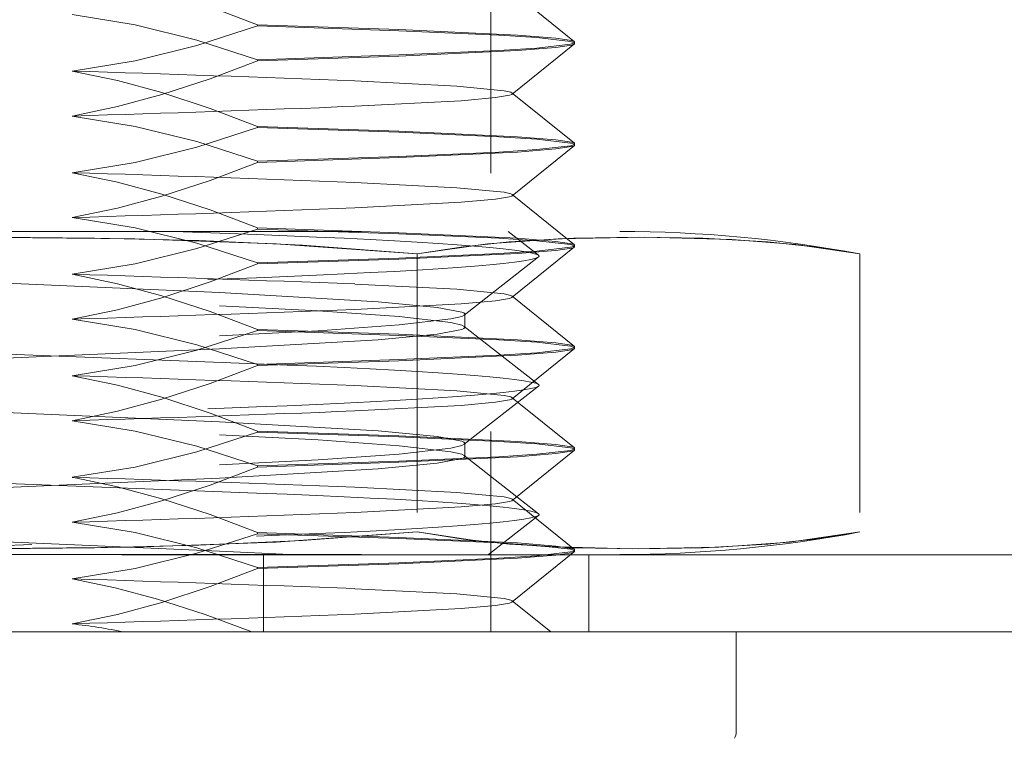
# Model space of a CAD drawing. Extents: x 5.1 to 61.7, y -5.9 to 61.5.
# Tile 16 of 23: x 17.021 to 17.403, y 37.569 to 37.847. Entities that reach past the tile are written whole.
import ezdxf

# ---------------------------------------------------------------- set-up
doc = ezdxf.new("R2010")
doc.units = 0
doc.header["$MEASUREMENT"] = 0
doc.linetypes.add('DASHED', pattern=[15, 12, -3])

msp = doc.modelspace()

# ---------------------------------------------------------------- linework, layer by layer
at = {"color": 7, "linetype": 'DASHED', "lineweight": 13, "ltscale": 0.01734996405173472}
msp.add_line((17.20370074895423, 38.30414539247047), (17.20370074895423, 37.61014683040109), dxfattribs=at)
at = {"color": 7, "linetype": 'DASHED', "lineweight": 13, "ltscale": 0.0007726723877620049}
for p, q in [((17.23608302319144, 37.8385528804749), (17.21206905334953, 37.85800963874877)), ((17.21206905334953, 37.8182839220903), (17.23608302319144, 37.83774068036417)), ((17.23608302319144, 37.79925248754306), (17.21206905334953, 37.81870924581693)), ((17.21206905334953, 37.66108475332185), (17.23608302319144, 37.68054151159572)), ((17.23608302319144, 37.64205331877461), (17.21206905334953, 37.66151007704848)), ((17.21206905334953, 37.62178436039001), (17.23608302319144, 37.64124111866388))]:
    msp.add_line(p, q, dxfattribs=at)
at = {"color": 7, "linetype": 'DASHED', "lineweight": 13, "ltscale": 0.001368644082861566}
for p, q in [((17.11338794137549, 37.84509854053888), (17.16810331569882, 37.8432746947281)), ((17.16810331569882, 37.84284456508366), (17.11338794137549, 37.84466841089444)), ((17.16810331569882, 37.83344899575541), (17.11338794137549, 37.83162514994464)), ((17.11338794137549, 37.8311950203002), (17.16810331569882, 37.83301886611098)), ((17.11338794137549, 37.79189462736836), (17.16810331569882, 37.79371847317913)), ((17.11338794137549, 37.68789937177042), (17.16810331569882, 37.68607552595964)), ((17.16810331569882, 37.64634500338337), (17.11338794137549, 37.64816884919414)), ((17.16810331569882, 37.63694943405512), (17.11338794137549, 37.63512558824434)), ((17.11338794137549, 37.6346954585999), (17.16810331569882, 37.63651930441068))]:
    msp.add_line(p, q, dxfattribs=at)
at = {"color": 7, "linetype": 'DASHED', "lineweight": 13, "ltscale": 1.075324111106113e-05}
for p, q in [((17.11338794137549, 37.84509854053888), (17.11338794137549, 37.84466841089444)), ((17.11338794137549, 37.64859897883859), (17.11338794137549, 37.64816884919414)), ((17.11338794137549, 37.6346954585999), (17.11338794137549, 37.63512558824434))]:
    msp.add_line(p, q, dxfattribs=at)
at = {"color": 7, "linetype": 'DASHED', "lineweight": 13, "ltscale": 5.63575835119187e-06}
for p, q in [((17.23608302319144, 37.8385528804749), (17.2362007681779, 37.8383606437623)), ((17.23608302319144, 37.83774068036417), (17.2362007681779, 37.83793291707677)), ((17.23608302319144, 37.75913989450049), (17.2362007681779, 37.75933213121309)), ((17.23608302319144, 37.72065410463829), (17.2362007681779, 37.72046186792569)), ((17.23608302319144, 37.64205331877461), (17.2362007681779, 37.64186108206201)), ((17.23608302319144, 37.64124111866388), (17.2362007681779, 37.64143335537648))]:
    msp.add_line(p, q, dxfattribs=at)
at = {"color": 7, "linetype": 'DASHED', "lineweight": 13, "ltscale": 1.069316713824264e-05}
for p, q in [((17.2362007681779, 37.8383606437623), (17.2362007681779, 37.83793291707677)), ((17.11338794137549, 37.71329624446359), (17.11338794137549, 37.71372397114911)), ((17.2362007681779, 37.64186108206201), (17.2362007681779, 37.64143335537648))]:
    msp.add_line(p, q, dxfattribs=at)
at = {"color": 7, "linetype": 'DASHED', "lineweight": 13, "ltscale": 1.075324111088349e-05}
for p, q in [((17.11338794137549, 37.8311950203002), (17.11338794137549, 37.83162514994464)), ((17.11338794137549, 37.79189462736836), (17.11338794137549, 37.79232475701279)), ((17.2362007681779, 37.75976226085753), (17.2362007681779, 37.75933213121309)), ((17.2362007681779, 37.72046186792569), (17.2362007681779, 37.72003173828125)), ((17.11338794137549, 37.68789937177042), (17.11338794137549, 37.68746924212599))]:
    msp.add_line(p, q, dxfattribs=at)
at = {"color": 7, "linetype": 'DASHED', "lineweight": 13, "ltscale": 6.234103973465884e-06}
for p, q in [((17.21220121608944, 37.81849778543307), (17.21206905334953, 37.81870924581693)), ((17.21220121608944, 37.73989699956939), (17.21206905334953, 37.74010845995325)), ((17.21206905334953, 37.73968553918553), (17.21220121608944, 37.73989699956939)), ((17.21206905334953, 37.66108475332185), (17.21220121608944, 37.66129621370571)), ((17.21220121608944, 37.62199822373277), (17.21206905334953, 37.62220968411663))]:
    msp.add_line(p, q, dxfattribs=at)
at = {"color": 7, "linetype": 'DASHED', "lineweight": 13, "ltscale": 6.2851272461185e-06}
for p, q in [((17.21206905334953, 37.8182839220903), (17.21220121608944, 37.81849778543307)), ((17.21220121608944, 37.77919739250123), (17.21206905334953, 37.779411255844)), ((17.21206905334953, 37.77898352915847), (17.21220121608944, 37.77919739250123)), ((17.21220121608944, 37.70059660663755), (17.21206905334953, 37.70081046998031)), ((17.21206905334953, 37.70038274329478), (17.21220121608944, 37.70059660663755)), ((17.21220121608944, 37.66129621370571), (17.21206905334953, 37.66151007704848)), ((17.21206905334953, 37.62178436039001), (17.21220121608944, 37.62199822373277))]:
    msp.add_line(p, q, dxfattribs=at)
at = {"color": 7, "linetype": 'DASHED', "lineweight": 13, "ltscale": 0.001368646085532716}
for p, q in [((17.11338794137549, 37.80580055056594), (17.16810331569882, 37.80397430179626)), ((17.16810331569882, 37.76424377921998), (17.11338794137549, 37.76607002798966)), ((17.11338794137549, 37.72719976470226), (17.16810331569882, 37.72537351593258)), ((17.16810331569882, 37.7155502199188), (17.11338794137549, 37.71372397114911)), ((17.11338794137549, 37.67399344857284), (17.16810331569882, 37.67581969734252))]:
    msp.add_line(p, q, dxfattribs=at)
at = {"color": 7, "linetype": 'DASHED', "lineweight": 13, "ltscale": 1.081331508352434e-05}
for p, q in [((17.11338794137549, 37.80580055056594), (17.11338794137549, 37.8053680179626)), ((17.11338794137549, 37.67399344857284), (17.11338794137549, 37.67442598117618))]:
    msp.add_line(p, q, dxfattribs=at)
at = {"color": 7, "linetype": 'DASHED', "lineweight": 13, "ltscale": 0.001368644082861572}
for p, q in [((17.16810331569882, 37.80354417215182), (17.11338794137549, 37.8053680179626)), ((17.16810331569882, 37.67624982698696), (17.11338794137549, 37.67442598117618)), ((17.11338794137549, 37.64859897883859), (17.16810331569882, 37.6467751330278))]:
    msp.add_line(p, q, dxfattribs=at)
at = {"color": 7, "linetype": 'DASHED', "lineweight": 13, "ltscale": 0.0007727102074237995}
for p, q in [((17.21206905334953, 37.77898352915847), (17.23608302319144, 37.79844269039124)), ((17.23608302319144, 37.75995209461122), (17.21206905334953, 37.779411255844)), ((17.21206905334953, 37.70038274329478), (17.23608302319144, 37.71984190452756)), ((17.23608302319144, 37.68135130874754), (17.21206905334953, 37.70081046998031))]:
    msp.add_line(p, q, dxfattribs=at)
at = {"color": 7, "linetype": 'DASHED', "lineweight": 13, "ltscale": 5.584618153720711e-06}
for p, q in [((17.23608302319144, 37.79925248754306), (17.2362007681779, 37.79906265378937)), ((17.23608302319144, 37.68054151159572), (17.2362007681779, 37.68073134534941))]:
    msp.add_line(p, q, dxfattribs=at)
at = {"color": 7, "linetype": 'DASHED', "lineweight": 13, "ltscale": 5.533657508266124e-06}
for p, q in [((17.23608302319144, 37.79844269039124), (17.2362007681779, 37.79863012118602)), ((17.23608302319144, 37.68135130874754), (17.2362007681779, 37.68116387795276))]:
    msp.add_line(p, q, dxfattribs=at)
at = {"color": 7, "linetype": 'DASHED', "lineweight": 13, "ltscale": 1.081331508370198e-05}
for p, q in [((17.2362007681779, 37.79906265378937), (17.2362007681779, 37.79863012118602)), ((17.11338794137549, 37.75259423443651), (17.11338794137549, 37.75302676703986)), ((17.11338794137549, 37.72719976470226), (17.11338794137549, 37.72676723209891)), ((17.2362007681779, 37.68116387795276), (17.2362007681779, 37.68073134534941))]:
    msp.add_line(p, q, dxfattribs=at)
at = {"color": 7, "linetype": 'DASHED', "lineweight": 13, "ltscale": 0.001368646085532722}
for p, q in [((17.16810331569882, 37.79415100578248), (17.11338794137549, 37.79232475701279)), ((17.11338794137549, 37.75259423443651), (17.16810331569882, 37.7544204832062)), ((17.16810331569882, 37.6856429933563), (17.11338794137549, 37.68746924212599))]:
    msp.add_line(p, q, dxfattribs=at)
at = {"color": 7, "linetype": 'DASHED', "lineweight": 13, "ltscale": 0.00136864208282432}
for p, q in [((17.11338794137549, 37.7664977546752), (17.16810331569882, 37.76467631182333)), ((17.16810331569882, 37.75484820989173), (17.11338794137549, 37.75302676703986)), ((17.16810331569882, 37.72494578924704), (17.11338794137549, 37.72676723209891)), ((17.11338794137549, 37.71329624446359), (17.16810331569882, 37.71511768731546))]:
    msp.add_line(p, q, dxfattribs=at)
at = {"color": 7, "linetype": 'DASHED', "lineweight": 13, "ltscale": 1.069316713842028e-05}
msp.add_line((17.11338794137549, 37.7664977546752), (17.11338794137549, 37.76607002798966), dxfattribs=at)
at = {"color": 7, "linetype": 'DASHED', "lineweight": 13, "ltscale": 0.01250001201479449}
for p, q in [((16.7537010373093, 37.76514729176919), (17.25370151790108, 37.76514729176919)), ((16.7537010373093, 37.64014536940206), (17.25370151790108, 37.64014536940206))]:
    msp.add_line(p, q, dxfattribs=at)
at = {"color": 7, "linetype": 'DASHED', "lineweight": 13, "ltscale": 0.0007977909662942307}
msp.add_line((17.11307675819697, 37.76393139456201), (17.08118829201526, 37.76514729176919), dxfattribs=at)
at = {"color": 7, "linetype": 'DASHED', "lineweight": 13, "ltscale": 0.0003746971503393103}
msp.add_line((17.21043984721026, 37.76514729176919), (17.22224678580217, 37.75591512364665), dxfattribs=at)
at = {"color": 7, "linetype": 'DASHED', "lineweight": 13, "ltscale": 0.0007726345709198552}
for p, q in [((17.21206905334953, 37.73968553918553), (17.23608302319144, 37.75913989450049)), ((17.23608302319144, 37.72065410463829), (17.21206905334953, 37.74010845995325))]:
    msp.add_line(p, q, dxfattribs=at)
at = {"color": 7, "linetype": 'DASHED', "lineweight": 13, "ltscale": 5.584618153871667e-06}
for p, q in [((17.23608302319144, 37.75995209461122), (17.2362007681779, 37.75976226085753)), ((17.23608302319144, 37.71984190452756), (17.2362007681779, 37.72003173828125))]:
    msp.add_line(p, q, dxfattribs=at)
at = {"color": 7, "linetype": 'DASHED', "lineweight": 13, "ltscale": 0.002689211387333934}
for p, q in [((17.17517402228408, 37.75643175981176), (17.17517402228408, 37.6488633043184)), ((17.17517402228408, 37.75643175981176), (17.17517402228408, 37.6488633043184)), ((17.34664676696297, 37.75643175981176), (17.34664676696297, 37.6488633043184))]:
    msp.add_line(p, q, dxfattribs=at)
at = {"color": 7, "linetype": 'DASHED', "lineweight": 13, "ltscale": 0.0009135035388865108}
for p, q in [((17.22224678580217, 37.75528314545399), (17.19346414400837, 37.73277222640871)), ((17.19346414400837, 37.67842450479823), (17.22224678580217, 37.65591358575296))]:
    msp.add_line(p, q, dxfattribs=at)
at = {"color": 7, "linetype": 'DASHED', "lineweight": 13, "ltscale": 0.005472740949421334}
for p, q in [((16.89432579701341, 37.73893101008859), (17.11307675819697, 37.74726447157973)), ((17.11307675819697, 37.71393062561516), (16.89432579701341, 37.7222640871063)), ((16.89432579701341, 37.68893264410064), (17.11307675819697, 37.69726610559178)), ((17.11307675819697, 37.66393225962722), (16.89432579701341, 37.67226572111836))]:
    msp.add_line(p, q, dxfattribs=at)
at = {"color": 7, "linetype": 'DASHED', "lineweight": 13, "ltscale": 0.004754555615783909}
for p, q in [((17.09870105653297, 37.74146853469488), (16.90870149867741, 37.74980199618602)), ((16.90870149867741, 37.74472694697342), (17.09870105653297, 37.73639348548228)), ((16.90870149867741, 37.71647055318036), (17.09870105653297, 37.72480401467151)), ((17.09870105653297, 37.7197265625), (16.90870149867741, 37.71139310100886)), ((16.90870149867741, 37.66646978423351), (17.09870105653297, 37.67480324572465)), ((17.09870105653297, 37.641471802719), (16.90870149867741, 37.64980526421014))]:
    msp.add_line(p, q, dxfattribs=at)
at = {"color": 7, "linetype": 'DASHED', "lineweight": 13, "ltscale": 0.0001269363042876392}
for p, q in [((17.19370083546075, 37.73313747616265), (17.19370083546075, 37.72806002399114)), ((17.19370083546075, 37.68313670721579), (17.19370083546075, 37.67805925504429))]:
    msp.add_line(p, q, dxfattribs=at)
at = {"color": 7, "linetype": 'DASHED', "lineweight": 13, "ltscale": 0.0009135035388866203}
msp.add_line((17.19346414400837, 37.72842527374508), (17.22224678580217, 37.7059143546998), dxfattribs=at)
at = {"color": 7, "linetype": 'DASHED', "lineweight": 13, "ltscale": 0.0009135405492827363}
msp.add_line((17.22224678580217, 37.70528477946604), (17.19346414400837, 37.68277145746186), dxfattribs=at)
at = {"color": 7, "linetype": 'DASHED', "lineweight": 13, "ltscale": 0.004754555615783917}
for p, q in [((17.09870105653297, 37.69147016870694), (16.90870149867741, 37.69980363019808)), ((16.90870149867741, 37.69472617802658), (17.09870105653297, 37.68639271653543))]:
    msp.add_line(p, q, dxfattribs=at)
at = {"color": 7, "linetype": 'DASHED', "lineweight": 13, "ltscale": 0.004754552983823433}
msp.add_line((17.09870105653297, 37.66972579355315), (16.90870149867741, 37.66139473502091), dxfattribs=at)
at = {"color": 7, "linetype": 'DASHED', "lineweight": 13, "ltscale": 0.0006142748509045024}
msp.add_line((17.22224678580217, 37.65528401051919), (17.20289335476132, 37.64014536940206), dxfattribs=at)
at = {"color": 7, "linetype": 'DASHED', "lineweight": 13, "ltscale": 0.004674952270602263}
msp.add_line((16.92621426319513, 37.64014536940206), (17.11307675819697, 37.64726533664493), dxfattribs=at)
at = {"color": 7, "linetype": 'DASHED', "lineweight": 13, "ltscale": 0.0006821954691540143}
msp.add_line((17.12595661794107, 37.64014536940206), (17.09870105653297, 37.641471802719), dxfattribs=at)
at = {"color": 7, "linetype": 'DASHED', "lineweight": 13, "ltscale": 0.03937007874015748}
msp.add_line((28.75380148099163, 37.64004684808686), (5.25360107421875, 37.64004684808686), dxfattribs=at)
at = {"color": 7, "linetype": 'DASHED', "lineweight": 13, "ltscale": 0.0007475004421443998}
for p, q in [((17.11570078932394, 37.64004684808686), (17.11570078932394, 37.61014683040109)), ((17.11570078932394, 37.64004684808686), (17.11570078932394, 37.61014683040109)), ((17.24170114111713, 37.64004684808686), (17.24170114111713, 37.61014683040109))]:
    msp.add_line(p, q, dxfattribs=at)
at = {"color": 7, "linetype": 'DASHED', "lineweight": 13, "ltscale": 0.0004788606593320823}
msp.add_line((17.22695177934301, 37.6101516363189), (17.21206905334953, 37.62220968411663), dxfattribs=at)
at = {"color": 7, "lineweight": 13}
for p, q in [((28.75380148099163, 37.61014683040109), (5.25360107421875, 37.61014683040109)), ((17.29870172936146, 37.61014683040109), (16.70870082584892, 37.61014683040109)), ((17.29870172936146, 37.61014683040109), (17.29870172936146, 37.57145198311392))]:
    msp.add_line(p, q, dxfattribs=at)
at = {"color": 7, "linetype": 'DASHED', "lineweight": 13, "ltscale": 0.00999997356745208}
msp.add_line((17.20370074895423, 37.61014683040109), (16.80370180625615, 37.61014683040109), dxfattribs=at)
at = {"color": 7, "linetype": 'DASHED', "lineweight": 13, "ltscale": 0.03937007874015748}
for points in [[(17.04174372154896, 37.8664992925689), (17.05920842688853, 37.86284198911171), (17.07645085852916, 37.85818986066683), (17.09508340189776, 37.85208153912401), (17.11338794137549, 37.84509854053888)], [(17.11338794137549, 37.83162514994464), (17.08994707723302, 37.83920167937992), (17.06604484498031, 37.84512497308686), (17.04174372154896, 37.84909466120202)], [(17.11338794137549, 37.84466841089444), (17.08994707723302, 37.83709428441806), (17.06604484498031, 37.83116858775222), (17.04174372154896, 37.82719889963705)], [(17.16810331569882, 37.8432746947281), (17.21401905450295, 37.8411240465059), (17.22896545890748, 37.83990814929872), (17.2349308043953, 37.83899502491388), (17.23583551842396, 37.83869705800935), (17.23608302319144, 37.8385528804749)], [(17.2362007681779, 37.83793291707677), (17.23618154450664, 37.83800981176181), (17.23614550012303, 37.83806267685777), (17.23601934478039, 37.83816840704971), (17.23569374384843, 37.8383270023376), (17.23455113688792, 37.83865380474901), (17.22161120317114, 37.84015325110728), (17.20688466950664, 37.8411240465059), (17.16810331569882, 37.84284456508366)], [(17.2362007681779, 37.8383606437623), (17.23618154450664, 37.83828374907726), (17.23614550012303, 37.8382308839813), (17.23601934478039, 37.83812515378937), (17.23569374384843, 37.83796655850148), (17.23455113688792, 37.83763975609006), (17.22161120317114, 37.83614030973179), (17.20688466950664, 37.83516951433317), (17.16810331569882, 37.83344899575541)], [(17.16810331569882, 37.83301886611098), (17.21401905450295, 37.83516951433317), (17.22896545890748, 37.83638781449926), (17.2349308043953, 37.8372985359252), (17.23583551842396, 37.83759650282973), (17.23608302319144, 37.83774068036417)], [(17.04174372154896, 37.80979426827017), (17.05920842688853, 37.81345157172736), (17.07645085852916, 37.81810610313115), (17.09508340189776, 37.82421202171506), (17.11338794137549, 37.8311950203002)], [(17.04174372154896, 37.82719889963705), (17.05920842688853, 37.82354399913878), (17.07645085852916, 37.81888706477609), (17.09508340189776, 37.81278354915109), (17.11338794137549, 37.80580055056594)], [(17.21206905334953, 37.81870924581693), (17.21148152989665, 37.81899760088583), (17.20888393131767, 37.81958872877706), (17.19056377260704, 37.82138133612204), (17.15113241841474, 37.82340943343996)], [(17.15113241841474, 37.81358613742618), (17.19224103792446, 37.81572957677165), (17.20551378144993, 37.81692865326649), (17.21098051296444, 37.81784177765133), (17.21182875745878, 37.81813734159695), (17.21206905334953, 37.8182839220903)], [(17.11338794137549, 37.79232475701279), (17.08994707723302, 37.79989888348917), (17.06604484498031, 37.80582458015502), (17.04174372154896, 37.80979426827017)], [(17.11338794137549, 37.8053680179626), (17.08994707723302, 37.79779389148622), (17.06604484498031, 37.79186819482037), (17.04174372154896, 37.78789850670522)], [(17.16810331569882, 37.80397430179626), (17.21401905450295, 37.80182365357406), (17.22896545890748, 37.80060535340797), (17.2349308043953, 37.79969463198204), (17.23583551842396, 37.79939906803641), (17.23608302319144, 37.79925248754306)], [(17.2362007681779, 37.79863012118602), (17.23618154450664, 37.79871182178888), (17.23614550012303, 37.79876228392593), (17.23601934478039, 37.79886801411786), (17.23569374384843, 37.79902901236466), (17.23455113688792, 37.79935581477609), (17.22161120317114, 37.80085526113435), (17.20688466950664, 37.80182365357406), (17.16810331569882, 37.80354417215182)], [(17.2362007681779, 37.79906265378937), (17.23618154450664, 37.79898335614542), (17.23614550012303, 37.79893289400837), (17.23601934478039, 37.79882716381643), (17.23569374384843, 37.79866376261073), (17.23455113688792, 37.79833936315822), (17.22161120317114, 37.79683991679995), (17.20688466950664, 37.79587152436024), (17.16810331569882, 37.79415100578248)], [(17.16810331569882, 37.79371847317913), (17.21401905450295, 37.79587152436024), (17.22896545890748, 37.79708742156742), (17.2349308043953, 37.79800054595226), (17.23583551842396, 37.79829610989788), (17.23608302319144, 37.79844269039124)], [(17.04174372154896, 37.77049627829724), (17.05920842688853, 37.77415117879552), (17.07645085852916, 37.77880571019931), (17.09508340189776, 37.78490922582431), (17.11338794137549, 37.79189462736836)], [(17.04174372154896, 37.78789850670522), (17.05920842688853, 37.78424120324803), (17.07645085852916, 37.77958907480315), (17.09508340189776, 37.77348315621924), (17.11338794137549, 37.7664977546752)], [(17.21206905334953, 37.779411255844), (17.21148152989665, 37.77969961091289), (17.20888393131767, 37.78029073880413), (17.19056377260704, 37.78208334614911), (17.15113241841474, 37.78410904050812)], [(17.15113241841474, 37.77428334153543), (17.19224103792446, 37.77643158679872), (17.20551378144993, 37.77762826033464), (17.21098051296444, 37.77854138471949), (17.21182875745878, 37.77883935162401), (17.21206905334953, 37.77898352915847)], [(17.11338794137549, 37.75302676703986), (17.08994707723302, 37.76060089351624), (17.06604484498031, 37.76652659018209), (17.04174372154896, 37.77049627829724)], [(17.17517402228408, 37.75643175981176), (17.12061363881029, 37.76033656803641), (17.06592709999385, 37.76228777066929), (16.99727336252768, 37.76292695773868), (16.95707186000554, 37.762580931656), (16.91673819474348, 37.76160052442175), (16.87661478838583, 37.7597838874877), (16.8322285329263, 37.75643175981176)], [(16.8322285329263, 37.75643175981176), (16.8867889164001, 37.76033656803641), (16.94147545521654, 37.76228777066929), (17.0101291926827, 37.76292695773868), (17.05033069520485, 37.762580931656), (17.0906643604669, 37.76160052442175), (17.13078776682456, 37.7597838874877), (17.17517402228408, 37.75643175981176)], [(17.11338794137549, 37.76607002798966), (17.08994707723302, 37.75849349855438), (17.06604484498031, 37.75257020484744), (17.04174372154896, 37.74860051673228)], [(17.16810331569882, 37.76467631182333), (17.21401905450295, 37.76252326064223), (17.22896545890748, 37.76130736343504), (17.2349308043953, 37.7603942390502), (17.23583551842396, 37.76009867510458), (17.23608302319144, 37.75995209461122)], [(17.2362007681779, 37.75933213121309), (17.23618154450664, 37.75940902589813), (17.23614550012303, 37.7594618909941), (17.23601934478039, 37.75956762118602), (17.23569374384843, 37.75972861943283), (17.23455113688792, 37.76005301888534), (17.22161120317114, 37.7615524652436), (17.20688466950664, 37.76252326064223), (17.16810331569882, 37.76424377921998)], [(17.34664676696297, 37.75643175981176), (17.32875914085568, 37.75925523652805), (17.31087271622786, 37.76111512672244), (17.28579663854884, 37.76252326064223), (17.26086714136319, 37.7629317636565), (17.23593884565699, 37.76252326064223), (17.21087117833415, 37.76111032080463), (17.19302560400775, 37.75925043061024), (17.17517402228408, 37.75643175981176)], [(17.17517402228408, 37.75643175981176), (17.20245721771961, 37.76033656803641), (17.22976684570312, 37.76228777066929), (17.26340346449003, 37.76292695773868), (17.29704008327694, 37.76204266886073), (17.32185543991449, 37.76007704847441), (17.34664676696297, 37.75643175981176)], [(17.2362007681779, 37.75976226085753), (17.23618154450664, 37.75968296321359), (17.23614550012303, 37.75963009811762), (17.23601934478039, 37.75952436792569), (17.23569374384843, 37.75936577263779), (17.23455113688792, 37.75903897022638), (17.22161120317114, 37.75753952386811), (17.20688466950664, 37.75656872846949), (17.16810331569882, 37.75484820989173)], [(17.16810331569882, 37.7544204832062), (17.21401905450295, 37.75656872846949), (17.22896545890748, 37.75778702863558), (17.2349308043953, 37.75869775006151), (17.23583551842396, 37.75899571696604), (17.23608302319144, 37.75913989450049)], [(17.04174372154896, 37.7311934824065), (17.05920842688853, 37.73485078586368), (17.07645085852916, 37.73950531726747), (17.09508340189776, 37.74561123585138), (17.11338794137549, 37.75259423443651)], [(17.04174372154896, 37.74860051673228), (17.05920842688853, 37.7449432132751), (17.07645085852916, 37.74028868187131), (17.09508340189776, 37.7341827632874), (17.11338794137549, 37.72719976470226)], [(17.21206905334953, 37.74010845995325), (17.21148152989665, 37.74039681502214), (17.20888393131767, 37.74098794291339), (17.19056377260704, 37.74278295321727), (17.15113241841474, 37.74480864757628)], [(17.19370083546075, 37.73313747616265), (17.19365397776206, 37.73329847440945), (17.1935698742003, 37.73340901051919), (17.19327190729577, 37.73363008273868), (17.19250536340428, 37.73397130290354), (17.18295360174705, 37.73576391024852), (17.16019277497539, 37.73796502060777), (17.09870105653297, 37.74146853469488)], [(17.15113241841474, 37.7349853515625), (17.19224103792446, 37.73712879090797), (17.20551378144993, 37.7383278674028), (17.21098051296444, 37.73924339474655), (17.21182875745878, 37.73953895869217), (17.21206905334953, 37.73968553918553)], [(17.09870105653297, 37.73639348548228), (17.13689368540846, 37.73445189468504), (17.16826911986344, 37.7322243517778), (17.18821848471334, 37.72990069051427), (17.19248133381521, 37.72890346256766), (17.19346414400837, 37.72842527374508)], [(17.09870105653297, 37.72480401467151), (17.13689368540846, 37.72674560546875), (17.16826911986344, 37.72897314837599), (17.18821848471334, 37.73129440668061), (17.19248133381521, 37.73229403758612), (17.19346414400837, 37.7327698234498)], [(17.11338794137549, 37.71372397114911), (17.08994707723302, 37.7213005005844), (17.06604484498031, 37.72722379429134), (17.04174372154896, 37.7311934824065)], [(17.19370083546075, 37.72806002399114), (17.19365397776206, 37.72789902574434), (17.1935698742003, 37.7277908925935), (17.19327190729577, 37.72756741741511), (17.19250536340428, 37.72722619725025), (17.18295360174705, 37.72543118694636), (17.16019277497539, 37.72323488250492), (17.09870105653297, 37.7197265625)], [(17.11338794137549, 37.72676723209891), (17.08994707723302, 37.71919310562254), (17.06604484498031, 37.71326740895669), (17.04174372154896, 37.70929772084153)], [(17.16810331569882, 37.72537351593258), (17.21401905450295, 37.72322527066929), (17.22896545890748, 37.7220069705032), (17.2349308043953, 37.72109624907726), (17.23583551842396, 37.72079828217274), (17.23608302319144, 37.72065410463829)], [(17.2362007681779, 37.72003173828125), (17.23618154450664, 37.7201110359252), (17.23614550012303, 37.72016390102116), (17.23601934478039, 37.72026963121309), (17.23569374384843, 37.72042822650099), (17.23455113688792, 37.7207550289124), (17.22161120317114, 37.72225447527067), (17.20688466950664, 37.72322527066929), (17.16810331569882, 37.72494578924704)], [(17.2362007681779, 37.72046186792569), (17.23618154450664, 37.72038497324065), (17.23614550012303, 37.72033210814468), (17.23601934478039, 37.72022637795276), (17.23569374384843, 37.72006537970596), (17.23455113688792, 37.71974098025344), (17.22161120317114, 37.71824153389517), (17.20688466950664, 37.71727073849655), (17.16810331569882, 37.7155502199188)], [(17.16810331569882, 37.71511768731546), (17.21401905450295, 37.71727073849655), (17.22896545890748, 37.71848663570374), (17.2349308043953, 37.71939976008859), (17.23583551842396, 37.71969532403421), (17.23608302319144, 37.71984190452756)], [(17.04174372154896, 37.69189549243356), (17.05920842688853, 37.69555279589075), (17.07645085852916, 37.70020492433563), (17.09508340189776, 37.70631084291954), (17.11338794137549, 37.71329624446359)], [(17.04174372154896, 37.70929772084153), (17.05920842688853, 37.70564282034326), (17.07645085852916, 37.70098828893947), (17.09508340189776, 37.69488477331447), (17.11338794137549, 37.68789937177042)], [(17.21206905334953, 37.70081046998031), (17.21148152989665, 37.70109882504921), (17.20888393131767, 37.70168995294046), (17.19056377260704, 37.70348256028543), (17.15113241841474, 37.70551065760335)], [(17.15113241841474, 37.69568495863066), (17.19224103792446, 37.69783080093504), (17.20551378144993, 37.69902747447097), (17.21098051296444, 37.6999405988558), (17.21182875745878, 37.70023856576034), (17.21206905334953, 37.70038274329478)], [(17.11338794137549, 37.67442598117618), (17.08994707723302, 37.68200010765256), (17.06604484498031, 37.6879258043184), (17.04174372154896, 37.69189549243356)], [(17.19370083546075, 37.68313670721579), (17.19365397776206, 37.6832977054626), (17.1935698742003, 37.68340824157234), (17.19327190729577, 37.68362931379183), (17.19250536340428, 37.68397053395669), (17.18295360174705, 37.68576554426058), (17.16019277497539, 37.68796425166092), (17.09870105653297, 37.69147016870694)], [(17.11338794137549, 37.68746924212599), (17.08994707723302, 37.67989511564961), (17.06604484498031, 37.67396941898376), (17.04174372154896, 37.6699997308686)], [(17.09870105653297, 37.68639271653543), (17.13689368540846, 37.68445112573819), (17.16826911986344, 37.68222598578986), (17.18821848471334, 37.67990232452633), (17.19248133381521, 37.67890509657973), (17.19346414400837, 37.67842690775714)], [(17.16810331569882, 37.68607552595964), (17.21401905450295, 37.68392247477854), (17.22896545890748, 37.68270657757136), (17.2349308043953, 37.68179345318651), (17.23583551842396, 37.68149788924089), (17.23608302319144, 37.68135130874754)], [(17.09870105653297, 37.67480324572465), (17.13689368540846, 37.6767448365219), (17.16826911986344, 37.67897237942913), (17.18821848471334, 37.68129604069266), (17.19248133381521, 37.68229326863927), (17.19346414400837, 37.68277145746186)], [(17.2362007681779, 37.68073134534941), (17.23618154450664, 37.68081064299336), (17.23614550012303, 37.68086110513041), (17.23601934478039, 37.68096683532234), (17.23569374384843, 37.68113023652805), (17.23455113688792, 37.68145463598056), (17.22161120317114, 37.68295408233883), (17.20688466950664, 37.68392247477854), (17.16810331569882, 37.6856429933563)], [(17.2362007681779, 37.68116387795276), (17.23618154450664, 37.6810821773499), (17.23614550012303, 37.68103171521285), (17.23601934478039, 37.68092598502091), (17.23569374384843, 37.68076498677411), (17.23455113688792, 37.6804381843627), (17.22161120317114, 37.67893873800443), (17.20688466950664, 37.67797034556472), (17.16810331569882, 37.67624982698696)], [(17.16810331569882, 37.67581969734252), (17.21401905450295, 37.67797034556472), (17.22896545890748, 37.6791886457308), (17.2349308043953, 37.68009936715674), (17.23583551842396, 37.68039493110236), (17.23608302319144, 37.68054151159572)], [(17.19370083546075, 37.67805925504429), (17.19365397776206, 37.67789825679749), (17.1935698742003, 37.67779012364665), (17.19327190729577, 37.67756664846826), (17.19250536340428, 37.6772278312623), (17.18295360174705, 37.67543282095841), (17.16019277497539, 37.67323411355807), (17.09870105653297, 37.66972579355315)], [(17.04174372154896, 37.65259509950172), (17.05920842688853, 37.65625), (17.07645085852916, 37.6609069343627), (17.09508340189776, 37.6670104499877), (17.11338794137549, 37.67399344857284)], [(17.04174372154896, 37.6699997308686), (17.05920842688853, 37.66634242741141), (17.07645085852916, 37.66168789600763), (17.09508340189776, 37.65558197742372), (17.11338794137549, 37.64859897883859)], [(17.21206905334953, 37.66151007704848), (17.21148152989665, 37.66179843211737), (17.20888393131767, 37.66238956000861), (17.19056377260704, 37.66418216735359), (17.15113241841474, 37.6662078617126)], [(17.15113241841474, 37.65638456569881), (17.19224103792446, 37.6585304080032), (17.20551378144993, 37.65972948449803), (17.21098051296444, 37.66064260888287), (17.21182875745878, 37.66093817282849), (17.21206905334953, 37.66108475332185)], [(17.11338794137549, 37.63512558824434), (17.08994707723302, 37.64269971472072), (17.06604484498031, 37.64862541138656), (17.04174372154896, 37.65259509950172)], [(16.8322285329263, 37.6488633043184), (16.8867889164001, 37.64495609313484), (16.94147545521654, 37.64300489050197), (17.0101291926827, 37.64236810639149), (17.05033069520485, 37.64271172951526), (17.0906643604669, 37.64369453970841), (17.13078776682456, 37.64551117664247), (17.17517402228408, 37.6488633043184)], [(17.17517402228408, 37.6488633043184), (17.12061363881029, 37.64495609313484), (17.06592709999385, 37.64300489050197), (16.99727336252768, 37.64236810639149), (16.95707186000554, 37.64271172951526), (16.91673819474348, 37.64369453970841), (16.87661478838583, 37.64551117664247), (16.8322285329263, 37.6488633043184)], [(17.11338794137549, 37.64816884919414), (17.08994707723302, 37.64059231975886), (17.06604484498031, 37.63466902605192), (17.04174372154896, 37.63069933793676)], [(17.17517402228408, 37.6488633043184), (17.19306765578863, 37.64603742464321), (17.21095648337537, 37.64417753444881), (17.23602535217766, 37.64276940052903), (17.26095484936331, 37.64236089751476), (17.28588434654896, 37.64277180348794), (17.31095681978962, 37.64418474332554), (17.32880119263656, 37.64604463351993), (17.34664676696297, 37.6488633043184)], [(17.34664676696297, 37.6488633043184), (17.31936477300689, 37.64495609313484), (17.29205514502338, 37.64300729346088), (17.25841852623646, 37.64236570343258), (17.22478190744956, 37.64325239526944), (17.19996655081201, 37.64521801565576), (17.17517402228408, 37.6488633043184)], [(17.16810331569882, 37.6467751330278), (17.21401905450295, 37.64462448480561), (17.22896545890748, 37.64340618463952), (17.2349308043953, 37.64249546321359), (17.23583551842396, 37.64219749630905), (17.23608302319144, 37.64205331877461)], [(17.2362007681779, 37.64143335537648), (17.23618154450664, 37.64151025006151), (17.23614550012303, 37.64156311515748), (17.23601934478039, 37.64166884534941), (17.23569374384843, 37.6418274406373), (17.23455113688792, 37.64215424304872), (17.22161120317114, 37.64365368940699), (17.20688466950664, 37.64462448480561), (17.16810331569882, 37.64634500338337)], [(17.2362007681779, 37.64186108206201), (17.23618154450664, 37.64178418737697), (17.23614550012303, 37.641731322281), (17.23601934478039, 37.64162559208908), (17.23569374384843, 37.64146699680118), (17.23455113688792, 37.64114019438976), (17.22161120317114, 37.6396407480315), (17.20688466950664, 37.63866995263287), (17.16810331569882, 37.63694943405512)], [(17.16810331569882, 37.63651930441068), (17.21401905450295, 37.63866995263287), (17.22896545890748, 37.63988584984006), (17.2349308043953, 37.6407989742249), (17.23583551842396, 37.64109694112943), (17.23608302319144, 37.64124111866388)], [(17.04174372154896, 37.61329470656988), (17.05920842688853, 37.61695201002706), (17.0764496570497, 37.62160413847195), (17.09508340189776, 37.62771246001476), (17.11338794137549, 37.6346954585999)], [(17.04174372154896, 37.63069933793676), (17.05830491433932, 37.62725830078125), (17.0746654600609, 37.62291615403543), (17.0931370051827, 37.61697123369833), (17.1112865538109, 37.61014683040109)], [(17.21206905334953, 37.62220968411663), (17.21148152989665, 37.62249803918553), (17.20888393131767, 37.62308916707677), (17.19056377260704, 37.62488177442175), (17.15113241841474, 37.62690987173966)], [(17.15113241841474, 37.61708417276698), (17.19224103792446, 37.61923001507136), (17.20551378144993, 37.62042668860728), (17.21098051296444, 37.62134221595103), (17.21182875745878, 37.62163777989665), (17.21206905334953, 37.62178436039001)]]:
    msp.add_lwpolyline(points, dxfattribs=at)
for centre, radius, start, end in [((16.68298916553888, 25.85223340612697), 11.9803319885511, 87.76053373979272, 88.2839994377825), ((16.68298916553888, 49.78476216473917), 11.98033198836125, 271.7160005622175, 272.2394662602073), ((16.68298916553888, 25.81293301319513), 11.98033198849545, 87.76053373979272, 88.2839994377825), ((16.68298916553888, 49.74545936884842), 11.98033198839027, 271.7160005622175, 272.2394662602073), ((17.25370151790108, 37.26514681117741), 0.4999999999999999, 79.28685079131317, 90.00000250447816), ((17.22202331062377, 37.75553785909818), 0.0004349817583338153, 8.065539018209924, 59.21746006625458), ((17.22202331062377, 37.75566041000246), 0.0004349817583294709, 300.7825399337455, 351.9344609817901), ((16.68298916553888, 25.77363502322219), 11.98033198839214, 87.76053373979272, 88.2839994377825), ((16.68298916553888, 49.70616137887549), 11.98033198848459, 271.7160005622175, 272.2394662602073), ((17.19320462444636, 37.73320716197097), 0.0005045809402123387, 300.7267782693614, 351.8478593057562), ((17.19320462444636, 37.72798793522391), 0.000504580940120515, 8.152140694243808, 59.27322173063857), ((16.68298916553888, 25.73433463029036), 11.98033198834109, 87.76053373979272, 88.2839994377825), ((17.22202331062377, 37.70553949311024), 0.0004349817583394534, 8.065539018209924, 59.21746006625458), ((17.22202331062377, 37.70565964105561), 0.0004349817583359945, 300.7825399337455, 351.9344609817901), ((16.68298916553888, 49.66685858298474), 11.98033198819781, 271.7160005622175, 272.2394662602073), ((17.19320462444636, 37.68320639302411), 0.0005045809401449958, 300.7267782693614, 351.8478593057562), ((17.19320462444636, 37.67798956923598), 0.0005045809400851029, 8.152140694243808, 59.27322173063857), ((16.68298916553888, 25.69503423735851), 11.98033198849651, 87.76053373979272, 88.2839994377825), ((16.68298916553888, 49.62756059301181), 11.98033198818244, 271.7160005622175, 272.2394662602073), ((17.22202331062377, 37.65553872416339), 0.0004349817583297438, 8.065539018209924, 59.21746006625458), ((17.22202331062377, 37.65565887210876), 0.0004349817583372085, 300.7825399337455, 351.9344609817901), ((17.25370151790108, 38.14014825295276), 0.4999999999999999, 269.9999974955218, 280.7131492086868), ((16.68298916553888, 25.65573384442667), 11.98033198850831, 87.76053373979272, 88.2839994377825), ((16.68298916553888, 49.58825779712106), 11.98033198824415, 271.7160005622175, 272.2394662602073), ((17.00854323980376, 37.33370563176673), 0.2815549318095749, 79.06320990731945, 83.22802020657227)]:
    msp.add_arc(centre, radius, start, end, dxfattribs=at)
at = {"color": 7, "lineweight": 13}
msp.add_arc((17.293701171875, 37.57145198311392), 0.005, 330.7511731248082, 360, dxfattribs=at)
at = {"color": 7, "linetype": 'DASHED', "lineweight": 13, "ltscale": 0.03937007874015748}
for centre, major_axis, ratio, start_param, end_param in [((17.00370127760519, 37.75976466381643), (0.2187497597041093, -0.004171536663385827), 0.03297946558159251, 0.04382435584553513, 1.047826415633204), ((17.00370127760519, 37.75143120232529), (0.2187497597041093, 0.004171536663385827), 0.03297946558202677, 5.23535889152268, 6.239360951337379), ((17.00370127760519, 37.70976389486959), (0.2187497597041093, -0.004171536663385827), 0.03297946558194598, 0.04382435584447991, 1.047826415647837), ((17.00370127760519, 37.70143043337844), (0.2187497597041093, 0.004171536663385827), 0.03297946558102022, 5.235358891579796, 6.239360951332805), ((17.00370127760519, 37.65976552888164), (0.2187497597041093, -0.004171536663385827), 0.03297946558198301, 0.04382435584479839, 1.04782641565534), ((17.00370127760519, 37.6514320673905), (0.2187497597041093, 0.004171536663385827), 0.03297946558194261, 5.23535889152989, 6.239360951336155)]:
    msp.add_ellipse(centre, major_axis=major_axis, ratio=ratio, start_param=start_param, end_param=end_param, dxfattribs=at)

doc.saveas('drawing.dxf')
